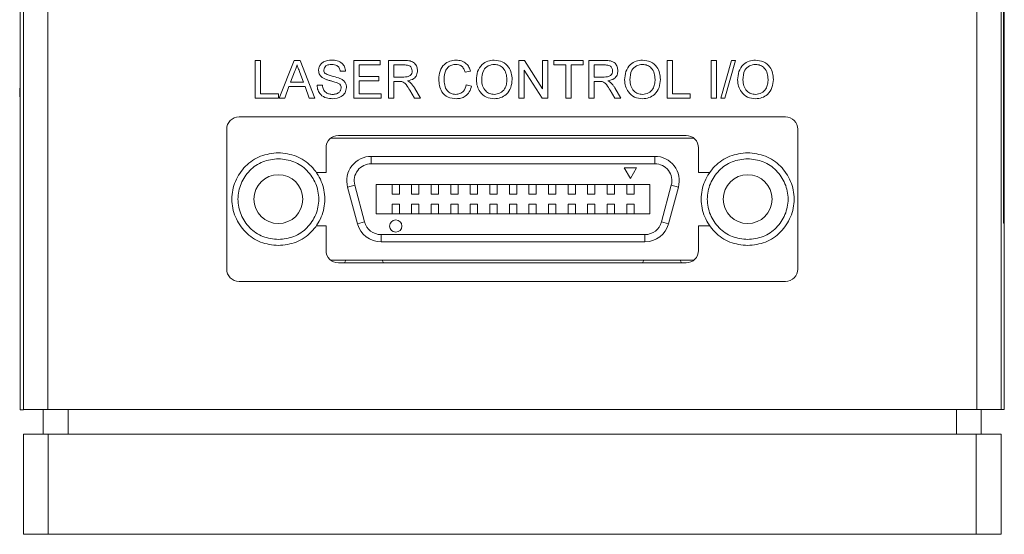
# Paper-space layout 'Sheet1' of a CAD drawing. Header units: millimetres. Extents: x 0 to 432, y 0 to 279.
# Tile 34 of 90: x 259 to 319, y 57 to 88. Entities that reach past the tile are written whole.
import ezdxf

# ---------------------------------------------------------------- set-up
doc = ezdxf.new("R2010")
doc.units = ezdxf.units.MM
doc.header["$LTSCALE"] = 0.5

psp = doc.layouts.new('Sheet1')

# ---------------------------------------------------------------- linework, layer by layer
at = {"color": 7, "linetype": 'Continuous', "lineweight": 15}
for p, q in [((258.717, 110.572), (258.717, 64.243)), ((258.907, 64.247), (258.907, 110.572)), ((260.407, 110.572), (260.407, 64.247)), ((317.407, 64.247), (317.407, 110.572)), ((318.907, 110.572), (318.907, 64.247)), ((319.059, 90.917), (319.059, 75.677)), ((319.098, 75.677), (319.098, 90.917)), ((258.717, 88.161), (258.712, 88.161)), ((258.712, 87.762), (258.717, 87.762)), ((258.717, 87.746), (258.712, 87.746)), ((258.717, 87.674), (258.712, 87.674)), ((258.717, 87.667), (258.712, 87.667)), ((258.717, 87.655), (258.712, 87.655)), ((258.717, 87.643), (258.712, 87.643)), ((258.717, 86.288), (258.712, 86.288)), ((273.133, 85.662), (273.459, 85.662)), ((273.133, 83.351), (273.133, 85.662)), ((273.459, 85.662), (273.459, 83.617)), ((274.595, 83.351), (275.513, 85.662)), ((275.513, 85.662), (275.881, 85.662)), ((275.881, 85.662), (276.798, 83.351)), ((279.179, 85.662), (280.809, 85.662)), ((279.179, 83.351), (279.179, 85.662)), ((279.505, 85.395), (279.505, 84.684)), ((280.809, 85.395), (279.505, 85.395)), ((280.809, 85.662), (280.809, 85.395)), ((281.313, 85.662), (282.315, 85.662)), ((281.313, 83.351), (281.313, 85.662)), ((282.328, 85.395), (281.639, 85.395)), ((281.639, 85.395), (281.639, 84.654)), ((289.314, 85.662), (289.658, 85.662)), ((289.314, 83.351), (289.314, 85.662)), ((289.658, 85.662), (290.766, 83.937)), ((290.766, 85.662), (291.092, 85.662)), ((290.766, 83.937), (290.766, 85.662)), ((291.092, 85.662), (291.092, 83.351)), ((291.448, 85.662), (293.255, 85.662)), ((291.448, 85.395), (291.448, 85.662)), ((292.188, 85.395), (291.448, 85.395)), ((292.188, 83.351), (292.188, 85.395)), ((292.514, 85.395), (292.514, 83.351)), ((293.255, 85.395), (292.514, 85.395)), ((293.255, 85.662), (293.255, 85.395)), ((293.611, 85.662), (294.614, 85.662)), ((293.611, 83.351), (293.611, 85.662)), ((294.626, 85.395), (293.937, 85.395)), ((293.937, 85.395), (293.937, 84.654)), ((298.412, 85.662), (298.738, 85.662)), ((298.412, 83.351), (298.412, 85.662)), ((298.738, 85.662), (298.738, 83.617)), ((301.108, 85.662), (301.434, 85.662)), ((301.108, 83.351), (301.108, 85.662)), ((301.434, 85.662), (301.434, 83.351)), ((301.701, 83.351), (302.353, 85.662)), ((302.598, 85.662), (301.946, 83.351)), ((302.353, 85.662), (302.598, 85.662)), ((275.539, 84.968), (275.302, 84.328)), ((276.091, 84.328), (275.867, 84.936)), ((278.675, 85.01), (278.349, 85.01)), ((279.505, 84.684), (280.72, 84.684)), ((280.72, 84.684), (280.72, 84.417)), ((281.639, 84.654), (282.258, 84.654)), ((286.35, 85.02), (286.024, 84.95)), ((289.64, 85.075), (289.64, 83.351)), ((290.747, 83.351), (289.64, 85.075)), ((293.937, 84.654), (294.556, 84.654)), ((275.204, 84.062), (274.941, 83.351)), ((276.19, 84.062), (275.204, 84.062)), ((275.302, 84.328), (276.091, 84.328)), ((276.453, 83.351), (276.19, 84.062)), ((276.927, 84.151), (277.253, 84.151)), ((279.505, 84.417), (279.505, 83.617)), ((280.72, 84.417), (279.505, 84.417)), ((281.639, 84.388), (281.639, 83.351)), ((281.972, 84.388), (281.639, 84.388)), ((286.084, 84.166), (286.41, 84.09)), ((293.937, 84.388), (293.937, 83.351)), ((294.271, 84.388), (293.937, 84.388)), ((258.678, 83.966), (258.678, 83.447)), ((258.678, 83.966), (258.717, 83.966)), ((273.459, 83.617), (274.556, 83.617)), ((274.556, 83.617), (274.556, 83.351)), ((279.505, 83.617), (280.868, 83.617)), ((280.868, 83.617), (280.868, 83.351)), ((282.906, 83.351), (282.618, 83.839)), ((282.901, 83.989), (283.28, 83.351)), ((295.205, 83.351), (294.917, 83.839)), ((295.199, 83.989), (295.578, 83.351)), ((298.738, 83.617), (299.834, 83.617)), ((299.834, 83.617), (299.834, 83.351)), ((274.556, 83.351), (273.133, 83.351)), ((274.941, 83.351), (274.595, 83.351)), ((276.798, 83.351), (276.453, 83.351)), ((280.868, 83.351), (279.179, 83.351)), ((281.639, 83.351), (281.313, 83.351)), ((283.28, 83.351), (282.906, 83.351)), ((289.64, 83.351), (289.314, 83.351)), ((291.092, 83.351), (290.747, 83.351)), ((292.514, 83.351), (292.188, 83.351)), ((293.937, 83.351), (293.611, 83.351)), ((295.578, 83.351), (295.205, 83.351)), ((299.834, 83.351), (298.412, 83.351)), ((301.434, 83.351), (301.108, 83.351)), ((301.946, 83.351), (301.701, 83.351)), ((305.671, 82.208), (272.143, 82.208)), ((258.712, 81.756), (258.717, 81.756)), ((271.381, 81.446), (271.381, 72.873)), ((299.575, 81.065), (278.239, 81.065)), ((306.433, 72.873), (306.433, 81.446)), ((277.781, 80.912), (300.033, 80.912)), ((277.477, 80.303), (277.477, 78.798)), ((280.254, 79.337), (280.254, 79.787)), ((280.254, 79.787), (297.654, 79.787)), ((297.654, 79.337), (297.654, 79.787)), ((300.337, 78.798), (300.337, 80.303)), ((297.654, 79.337), (280.254, 79.337)), ((277.477, 78.798), (276.887, 78.798)), ((295.779, 79.086), (296.529, 79.086)), ((296.154, 78.437), (295.779, 79.086)), ((296.529, 79.086), (296.154, 78.437)), ((301.02, 78.798), (300.337, 78.798)), ((278.805, 77.899), (279.239, 78.015)), ((279.239, 78.015), (279.842, 75.765)), ((280.554, 78.062), (297.354, 78.062)), ((280.554, 78.062), (280.554, 76.262)), ((281.529, 78.062), (281.529, 77.462)), ((281.979, 78.062), (281.979, 77.462)), ((282.729, 78.062), (282.729, 77.462)), ((283.179, 78.062), (283.179, 77.462)), ((283.929, 78.062), (283.929, 77.462)), ((284.379, 78.062), (284.379, 77.462)), ((285.129, 78.062), (285.129, 77.462)), ((285.579, 78.062), (285.579, 77.462)), ((286.329, 78.062), (286.329, 77.462)), ((286.779, 78.062), (286.779, 77.462)), ((287.529, 78.062), (287.529, 77.462)), ((287.979, 78.062), (287.979, 77.462)), ((288.729, 78.062), (288.729, 77.462)), ((289.179, 78.062), (289.179, 77.462)), ((289.929, 78.062), (289.929, 77.462)), ((290.379, 78.062), (290.379, 77.462)), ((291.129, 78.062), (291.129, 77.462)), ((291.579, 78.062), (291.579, 77.462)), ((292.329, 78.062), (292.329, 77.462)), ((292.779, 78.062), (292.779, 77.462)), ((293.529, 78.062), (293.529, 77.462)), ((293.979, 78.062), (293.979, 77.462)), ((294.729, 77.462), (294.729, 78.062)), ((295.179, 78.062), (295.179, 77.462)), ((295.929, 78.062), (295.929, 77.462)), ((296.379, 78.062), (296.379, 77.462)), ((297.354, 76.262), (297.354, 78.062)), ((298.065, 75.765), (298.668, 78.015)), ((298.668, 78.015), (299.102, 77.899)), ((279.408, 75.649), (278.805, 77.899)), ((281.529, 77.462), (281.979, 77.462)), ((282.729, 77.462), (283.179, 77.462)), ((283.929, 77.462), (284.379, 77.462)), ((285.129, 77.462), (285.579, 77.462)), ((286.329, 77.462), (286.779, 77.462)), ((287.529, 77.462), (287.979, 77.462)), ((288.729, 77.462), (289.179, 77.462)), ((289.929, 77.462), (290.379, 77.462)), ((291.129, 77.462), (291.579, 77.462)), ((292.329, 77.462), (292.779, 77.462)), ((293.529, 77.462), (293.979, 77.462)), ((294.729, 77.462), (295.179, 77.462)), ((295.929, 77.462), (296.379, 77.462)), ((299.102, 77.899), (298.5, 75.649)), ((281.529, 76.262), (281.529, 76.862)), ((281.979, 76.862), (281.529, 76.862)), ((281.979, 76.262), (281.979, 76.862)), ((282.729, 76.262), (282.729, 76.862)), ((283.179, 76.862), (282.729, 76.862)), ((283.179, 76.262), (283.179, 76.862)), ((283.929, 76.262), (283.929, 76.862)), ((284.379, 76.862), (283.929, 76.862)), ((284.379, 76.262), (284.379, 76.862)), ((285.579, 76.862), (285.129, 76.862)), ((285.129, 76.262), (285.129, 76.862)), ((285.579, 76.262), (285.579, 76.862)), ((286.329, 76.262), (286.329, 76.862)), ((286.779, 76.862), (286.329, 76.862)), ((286.779, 76.262), (286.779, 76.862)), ((287.529, 76.262), (287.529, 76.862)), ((287.979, 76.862), (287.529, 76.862)), ((287.979, 76.262), (287.979, 76.862)), ((289.179, 76.862), (288.729, 76.862)), ((288.729, 76.262), (288.729, 76.862)), ((289.179, 76.262), (289.179, 76.862)), ((289.929, 76.262), (289.929, 76.862)), ((290.379, 76.862), (289.929, 76.862)), ((290.379, 76.262), (290.379, 76.862)), ((291.579, 76.862), (291.129, 76.862)), ((291.129, 76.262), (291.129, 76.862)), ((291.579, 76.262), (291.579, 76.862)), ((292.329, 76.262), (292.329, 76.862)), ((292.779, 76.862), (292.329, 76.862)), ((292.779, 76.262), (292.779, 76.862)), ((293.979, 76.862), (293.529, 76.862)), ((293.529, 76.262), (293.529, 76.862)), ((293.979, 76.262), (293.979, 76.862)), ((295.179, 76.862), (294.729, 76.862)), ((294.729, 76.262), (294.729, 76.862)), ((295.179, 76.262), (295.179, 76.862)), ((296.379, 76.862), (295.929, 76.862)), ((295.929, 76.262), (295.929, 76.862)), ((296.379, 76.262), (296.379, 76.862)), ((297.354, 76.262), (280.554, 76.262)), ((279.408, 75.649), (279.842, 75.765)), ((298.065, 75.765), (298.5, 75.649)), ((319.059, 75.677), (319.098, 75.677)), ((319.098, 75.677), (319.098, 64.247)), ((276.884, 75.521), (277.477, 75.521)), ((277.477, 75.521), (277.477, 74.016)), ((280.856, 74.987), (297.051, 74.987)), ((280.856, 74.537), (280.856, 74.987)), ((297.051, 74.537), (297.051, 74.987)), ((300.337, 74.016), (300.337, 75.521)), ((300.337, 75.521), (301.023, 75.521)), ((297.051, 74.537), (280.856, 74.537)), ((277.775, 73.412), (300.039, 73.412)), ((278.239, 73.254), (299.575, 73.254)), ((281.003, 73.254), (280.917, 73.412)), ((299.291, 73.254), (299.205, 73.412)), ((319.102, 73.088), (319.098, 73.088)), ((272.143, 72.111), (305.671, 72.111)), ((258.907, 64.243), (258.717, 64.243)), ((258.907, 64.247), (258.907, 64.243)), ((260.407, 64.247), (258.907, 64.247)), ((260.126, 62.747), (260.126, 64.247)), ((260.407, 64.247), (317.407, 64.247)), ((261.65, 64.247), (261.65, 62.747)), ((316.164, 62.747), (316.164, 64.247)), ((318.907, 64.247), (317.407, 64.247)), ((317.688, 64.247), (317.688, 62.747)), ((319.098, 64.247), (318.907, 64.247)), ((258.907, 56.598), (258.907, 62.747)), ((258.907, 62.747), (260.431, 62.747)), ((260.431, 62.747), (260.431, 56.598)), ((260.431, 62.747), (317.383, 62.747)), ((317.383, 56.598), (317.383, 62.747)), ((317.383, 62.747), (318.907, 62.747)), ((318.907, 62.747), (318.907, 56.598)), ((260.431, 56.598), (258.907, 56.598)), ((317.383, 56.598), (260.431, 56.598)), ((318.907, 56.598), (317.383, 56.598))]:
    psp.add_line(p, q, dxfattribs=at)
at = {"color": 7, "linetype": 'Continuous', "lineweight": 15, "flags": 128}
for points in [[(278.702, 73.412), (278.654, 73.33), (278.616, 73.254)], [(296.99, 73.412), (296.942, 73.33), (296.904, 73.254)]]:
    psp.add_lwpolyline(points, dxfattribs=at)
at = {"color": 7, "linetype": 'Continuous', "lineweight": 15}
for centre, radius in [((274.554, 77.162), 1.5), ((303.354, 77.162), 1.5), ((281.754, 75.512), 0.375)]:
    psp.add_circle(centre, radius, dxfattribs=at)
for centre, radius, start, end in [((272.143, 81.446), 0.762, 90, 180), ((305.671, 81.446), 0.762, 0, 90), ((278.239, 80.303), 0.762, 90, 180), ((299.575, 80.303), 0.762, 0, 90), ((280.254, 78.287), 1.5, 90, 195), ((297.654, 78.287), 1.5, 345, 90), ((280.254, 78.287), 1.05, 90, 195), ((297.654, 78.287), 1.05, 345, 90), ((280.856, 76.037), 1.5, 195, 270), ((280.856, 76.037), 1.05, 195, 270), ((297.051, 76.037), 1.05, 270, 345), ((297.051, 76.037), 1.5, 270, 345), ((278.239, 74.016), 0.762, 180, 270), ((299.575, 74.016), 0.762, 270, 0), ((272.143, 72.873), 0.762, 180, 270), ((305.671, 72.873), 0.762, 270, 0)]:
    psp.add_arc(centre, radius, start, end, dxfattribs=at)
for points, knots in [([(275.697, 85.395), (275.675, 85.313), (275.635, 85.165), (275.568, 85.029), (275.539, 84.968)], [0, 0, 0, 0, 0.559915, 1, 1, 1, 1]), ([(275.867, 84.936), (275.835, 85.022), (275.778, 85.175), (275.722, 85.328), (275.697, 85.395)], [0, 0, 0, 0, 0.560002, 1, 1, 1, 1]), ([(277.016, 85.059), (277.023, 85.13), (277.039, 85.272), (277.154, 85.459), (277.404, 85.652), (277.648, 85.675), (277.818, 85.692)], [0, 0, 0, 0, 0.187029, 0.374124, 0.56114, 1, 1, 1, 1]), ([(277.831, 85.425), (277.768, 85.423), (277.643, 85.418), (277.476, 85.353), (277.362, 85.228), (277.348, 85.129), (277.342, 85.08)], [0, 0, 0, 0, 0.28129, 0.56082, 0.78068, 1, 1, 1, 1]), ([(277.818, 85.692), (277.933, 85.684), (278.161, 85.67), (278.457, 85.525), (278.638, 85.279), (278.663, 85.1), (278.675, 85.01)], [0, 0, 0, 0, 0.280797, 0.560151, 0.779877, 1, 1, 1, 1]), ([(278.349, 85.01), (278.337, 85.079), (278.312, 85.217), (278.125, 85.406), (277.943, 85.418), (277.831, 85.425)], [0, 0, 0, 0, 0.281097, 0.560287, 1, 1, 1, 1]), ([(282.315, 85.662), (282.422, 85.661), (282.634, 85.659), (282.918, 85.533), (283.065, 85.289), (283.082, 85.122), (283.091, 85.039)], [0, 0, 0, 0, 0.281671, 0.559202, 0.779411, 1, 1, 1, 1]), ([(282.765, 85.032), (282.758, 85.092), (282.744, 85.213), (282.583, 85.38), (282.424, 85.389), (282.328, 85.395)], [0, 0, 0, 0, 0.280406, 0.559981, 1, 1, 1, 1]), ([(284.395, 84.523), (284.407, 84.69), (284.432, 85.023), (284.689, 85.432), (285.068, 85.655), (285.329, 85.68), (285.46, 85.692)], [0, 0, 0, 0, 0.280492, 0.55957, 0.779615, 1, 1, 1, 1]), ([(285.444, 85.425), (285.362, 85.419), (285.199, 85.408), (284.981, 85.284), (284.756, 85), (284.735, 84.721), (284.721, 84.525)], [0, 0, 0, 0, 0.1872234, 0.3739058, 0.5607363, 1, 1, 1, 1]), ([(286.024, 84.95), (285.999, 85.022), (285.948, 85.165), (285.805, 85.33), (285.623, 85.414), (285.504, 85.421), (285.444, 85.425)], [0, 0, 0, 0, 0.280553, 0.559739, 0.779654, 1, 1, 1, 1]), ([(285.46, 85.692), (285.573, 85.683), (285.799, 85.667), (286.077, 85.499), (286.262, 85.271), (286.321, 85.104), (286.35, 85.02)], [0, 0, 0, 0, 0.280081, 0.559449, 0.779549, 1, 1, 1, 1]), ([(286.706, 84.476), (286.717, 84.649), (286.74, 84.995), (287.01, 85.415), (287.396, 85.659), (287.668, 85.681), (287.804, 85.692)], [0, 0, 0, 0, 0.28057, 0.559575, 0.779561, 1, 1, 1, 1]), ([(287.806, 85.425), (287.676, 85.408), (287.417, 85.373), (287.061, 85.023), (287.043, 84.681), (287.032, 84.472)], [0, 0, 0, 0, 0.280128, 0.559653, 1, 1, 1, 1]), ([(287.804, 85.692), (287.974, 85.672), (288.314, 85.632), (288.688, 85.305), (288.872, 84.903), (288.89, 84.636), (288.899, 84.503)], [0, 0, 0, 0, 0.279564, 0.558584, 0.779087, 1, 1, 1, 1]), ([(288.573, 84.505), (288.565, 84.631), (288.549, 84.883), (288.376, 85.201), (288.103, 85.394), (287.905, 85.415), (287.806, 85.425)], [0, 0, 0, 0, 0.280797, 0.560068, 0.779984, 1, 1, 1, 1]), ([(294.614, 85.662), (294.72, 85.661), (294.932, 85.659), (295.217, 85.533), (295.364, 85.289), (295.381, 85.122), (295.389, 85.039)], [0, 0, 0, 0, 0.281671, 0.559202, 0.779411, 1, 1, 1, 1]), ([(295.063, 85.032), (295.056, 85.092), (295.042, 85.213), (294.881, 85.38), (294.723, 85.389), (294.626, 85.395)], [0, 0, 0, 0, 0.2804059, 0.5599807, 1, 1, 1, 1]), ([(295.804, 84.476), (295.815, 84.649), (295.838, 84.995), (296.108, 85.415), (296.494, 85.659), (296.766, 85.681), (296.902, 85.692)], [0, 0, 0, 0, 0.28057, 0.559575, 0.779561, 1, 1, 1, 1]), ([(296.904, 85.425), (296.774, 85.408), (296.514, 85.373), (296.158, 85.023), (296.141, 84.681), (296.13, 84.472)], [0, 0, 0, 0, 0.2801277, 0.5596529, 1, 1, 1, 1]), ([(296.902, 85.692), (297.072, 85.672), (297.412, 85.632), (297.786, 85.305), (297.97, 84.903), (297.988, 84.636), (297.997, 84.503)], [0, 0, 0, 0, 0.279564, 0.558584, 0.779087, 1, 1, 1, 1]), ([(297.671, 84.505), (297.663, 84.631), (297.647, 84.883), (297.474, 85.201), (297.201, 85.394), (297.003, 85.415), (296.904, 85.425)], [0, 0, 0, 0, 0.280797, 0.560068, 0.779984, 1, 1, 1, 1]), ([(302.738, 84.476), (302.75, 84.649), (302.772, 84.995), (303.042, 85.415), (303.428, 85.659), (303.7, 85.681), (303.836, 85.692)], [0, 0, 0, 0, 0.28057, 0.559575, 0.779561, 1, 1, 1, 1]), ([(303.838, 85.425), (303.708, 85.408), (303.449, 85.373), (303.093, 85.023), (303.075, 84.681), (303.064, 84.472)], [0, 0, 0, 0, 0.280128, 0.559653, 1, 1, 1, 1]), ([(303.836, 85.692), (304.006, 85.672), (304.346, 85.632), (304.72, 85.305), (304.904, 84.903), (304.922, 84.636), (304.931, 84.503)], [0, 0, 0, 0, 0.279564, 0.558584, 0.779087, 1, 1, 1, 1]), ([(304.605, 84.505), (304.597, 84.631), (304.582, 84.883), (304.409, 85.201), (304.135, 85.394), (303.937, 85.415), (303.838, 85.425)], [0, 0, 0, 0, 0.2807967, 0.5600682, 0.779984, 1, 1, 1, 1]), ([(277.357, 84.559), (277.305, 84.589), (277.201, 84.647), (277.052, 84.81), (277.03, 84.964), (277.016, 85.059)], [0, 0, 0, 0, 0.281445, 0.562273, 1, 1, 1, 1]), ([(277.342, 85.08), (277.346, 85.037), (277.353, 84.96), (277.402, 84.902), (277.424, 84.876)], [0, 0, 0, 0, 0.5596169, 1, 1, 1, 1]), ([(277.424, 84.876), (277.504, 84.834), (277.663, 84.749), (277.981, 84.686), (278.2, 84.611), (278.333, 84.566)], [0, 0, 0, 0, 0.278733, 0.559363, 1, 1, 1, 1]), ([(282.258, 84.654), (282.325, 84.656), (282.459, 84.658), (282.644, 84.723), (282.747, 84.874), (282.759, 84.979), (282.765, 85.032)], [0, 0, 0, 0, 0.2815626, 0.5602379, 0.7798719, 1, 1, 1, 1]), ([(283.091, 85.039), (283.081, 84.949), (283.062, 84.768), (282.849, 84.502), (282.618, 84.449), (282.478, 84.417)], [0, 0, 0, 0, 0.280517, 0.560502, 1, 1, 1, 1]), ([(294.556, 84.654), (294.623, 84.656), (294.757, 84.658), (294.942, 84.723), (295.045, 84.874), (295.057, 84.979), (295.063, 85.032)], [0, 0, 0, 0, 0.281563, 0.560238, 0.779872, 1, 1, 1, 1]), ([(295.389, 85.039), (295.379, 84.949), (295.36, 84.768), (295.147, 84.502), (294.917, 84.449), (294.776, 84.417)], [0, 0, 0, 0, 0.280517, 0.560502, 1, 1, 1, 1]), ([(277.895, 83.321), (277.76, 83.328), (277.492, 83.341), (277.153, 83.535), (276.963, 83.835), (276.939, 84.045), (276.927, 84.151)], [0, 0, 0, 0, 0.2808135, 0.5595629, 0.7796198, 1, 1, 1, 1]), ([(277.253, 84.151), (277.266, 84.062), (277.292, 83.887), (277.463, 83.695), (277.673, 83.602), (277.811, 83.592), (277.881, 83.588)], [0, 0, 0, 0, 0.280632, 0.558674, 0.779197, 1, 1, 1, 1]), ([(278.162, 84.303), (278.071, 84.332), (277.92, 84.381), (277.707, 84.434), (277.528, 84.486), (277.414, 84.535), (277.357, 84.559)], [0, 0, 0, 0, 0.339939, 0.560025, 0.780082, 1, 1, 1, 1]), ([(277.881, 83.588), (277.95, 83.592), (278.088, 83.601), (278.267, 83.686), (278.385, 83.828), (278.401, 83.937), (278.408, 83.991)], [0, 0, 0, 0, 0.280917, 0.560813, 0.780502, 1, 1, 1, 1]), ([(278.734, 84.007), (278.716, 83.894), (278.679, 83.669), (278.365, 83.375), (278.073, 83.341), (277.895, 83.321)], [0, 0, 0, 0, 0.279942, 0.56008, 1, 1, 1, 1]), ([(278.408, 83.991), (278.405, 84.031), (278.397, 84.11), (278.312, 84.232), (278.219, 84.276), (278.162, 84.303)], [0, 0, 0, 0, 0.280089, 0.55997, 1, 1, 1, 1]), ([(278.333, 84.566), (278.395, 84.535), (278.517, 84.473), (278.649, 84.331), (278.723, 84.168), (278.731, 84.06), (278.734, 84.007)], [0, 0, 0, 0, 0.2803713, 0.5599089, 0.7798589, 1, 1, 1, 1]), ([(282.133, 84.377), (282.103, 84.381), (282.05, 84.388), (281.996, 84.388), (281.972, 84.388)], [0, 0, 0, 0, 0.559853, 1, 1, 1, 1]), ([(282.618, 83.839), (282.547, 83.957), (282.448, 84.121), (282.287, 84.317), (282.184, 84.357), (282.133, 84.377)], [0, 0, 0, 0, 0.56088, 0.780729, 1, 1, 1, 1]), ([(282.478, 84.417), (282.513, 84.4), (282.577, 84.368), (282.633, 84.323), (282.657, 84.303)], [0, 0, 0, 0, 0.56012, 1, 1, 1, 1]), ([(282.657, 84.303), (282.709, 84.249), (282.801, 84.153), (282.87, 84.039), (282.901, 83.989)], [0, 0, 0, 0, 0.559794, 1, 1, 1, 1]), ([(285.466, 83.321), (285.293, 83.334), (284.947, 83.359), (284.582, 83.71), (284.423, 84.122), (284.404, 84.39), (284.395, 84.523)], [0, 0, 0, 0, 0.279955, 0.558088, 0.778912, 1, 1, 1, 1]), ([(284.721, 84.525), (284.727, 84.401), (284.74, 84.153), (284.875, 83.821), (285.143, 83.622), (285.338, 83.599), (285.435, 83.588)], [0, 0, 0, 0, 0.281245, 0.5607156, 0.780138, 1, 1, 1, 1]), ([(285.435, 83.588), (285.524, 83.596), (285.702, 83.613), (285.972, 83.81), (286.041, 84.031), (286.084, 84.166)], [0, 0, 0, 0, 0.280711, 0.560905, 1, 1, 1, 1]), ([(286.41, 84.09), (286.371, 83.972), (286.295, 83.736), (286.051, 83.478), (285.758, 83.34), (285.563, 83.327), (285.466, 83.321)], [0, 0, 0, 0, 0.280256, 0.559546, 0.779589, 1, 1, 1, 1]), ([(287.802, 83.321), (287.635, 83.34), (287.302, 83.378), (286.932, 83.694), (286.74, 84.084), (286.717, 84.345), (286.706, 84.476)], [0, 0, 0, 0, 0.2796, 0.558765, 0.77931, 1, 1, 1, 1]), ([(287.032, 84.472), (287.04, 84.348), (287.056, 84.102), (287.242, 83.8), (287.51, 83.615), (287.704, 83.597), (287.801, 83.588)], [0, 0, 0, 0, 0.280657, 0.559885, 0.779849, 1, 1, 1, 1]), ([(287.801, 83.588), (287.928, 83.604), (288.181, 83.636), (288.444, 83.901), (288.559, 84.207), (288.568, 84.406), (288.573, 84.505)], [0, 0, 0, 0, 0.2791, 0.558192, 0.778806, 1, 1, 1, 1]), ([(288.899, 84.503), (288.884, 84.333), (288.855, 83.995), (288.586, 83.584), (288.201, 83.36), (287.935, 83.334), (287.802, 83.321)], [0, 0, 0, 0, 0.280353, 0.559502, 0.779635, 1, 1, 1, 1]), ([(294.431, 84.377), (294.401, 84.381), (294.348, 84.388), (294.294, 84.388), (294.271, 84.388)], [0, 0, 0, 0, 0.5598527, 1, 1, 1, 1]), ([(294.917, 83.839), (294.845, 83.957), (294.746, 84.121), (294.585, 84.317), (294.483, 84.357), (294.431, 84.377)], [0, 0, 0, 0, 0.56088, 0.780729, 1, 1, 1, 1]), ([(294.776, 84.417), (294.812, 84.4), (294.876, 84.368), (294.931, 84.323), (294.956, 84.303)], [0, 0, 0, 0, 0.56012, 1, 1, 1, 1]), ([(294.956, 84.303), (295.007, 84.249), (295.099, 84.153), (295.169, 84.039), (295.199, 83.989)], [0, 0, 0, 0, 0.559794, 1, 1, 1, 1]), ([(296.9, 83.321), (296.733, 83.34), (296.399, 83.378), (296.03, 83.694), (295.838, 84.084), (295.815, 84.345), (295.804, 84.476)], [0, 0, 0, 0, 0.2796, 0.558765, 0.77931, 1, 1, 1, 1]), ([(296.13, 84.472), (296.138, 84.348), (296.153, 84.102), (296.34, 83.8), (296.608, 83.615), (296.802, 83.597), (296.899, 83.588)], [0, 0, 0, 0, 0.280657, 0.559885, 0.779849, 1, 1, 1, 1]), ([(296.899, 83.588), (297.026, 83.604), (297.279, 83.636), (297.542, 83.901), (297.657, 84.207), (297.666, 84.406), (297.671, 84.505)], [0, 0, 0, 0, 0.2791, 0.558192, 0.778806, 1, 1, 1, 1]), ([(297.997, 84.503), (297.982, 84.333), (297.953, 83.995), (297.684, 83.584), (297.299, 83.36), (297.033, 83.334), (296.9, 83.321)], [0, 0, 0, 0, 0.280353, 0.559502, 0.779635, 1, 1, 1, 1]), ([(303.835, 83.321), (303.668, 83.34), (303.334, 83.378), (302.964, 83.694), (302.773, 84.084), (302.75, 84.345), (302.738, 84.476)], [0, 0, 0, 0, 0.2796, 0.5587653, 0.7793103, 1, 1, 1, 1]), ([(303.064, 84.472), (303.072, 84.348), (303.088, 84.102), (303.274, 83.8), (303.542, 83.615), (303.736, 83.597), (303.833, 83.588)], [0, 0, 0, 0, 0.280657, 0.559885, 0.779849, 1, 1, 1, 1]), ([(303.833, 83.588), (303.96, 83.604), (304.214, 83.636), (304.476, 83.901), (304.591, 84.207), (304.601, 84.406), (304.605, 84.505)], [0, 0, 0, 0, 0.2791, 0.558192, 0.778806, 1, 1, 1, 1]), ([(304.931, 84.503), (304.917, 84.333), (304.887, 83.995), (304.618, 83.584), (304.233, 83.36), (303.968, 83.334), (303.835, 83.321)], [0, 0, 0, 0, 0.280353, 0.559502, 0.779635, 1, 1, 1, 1])]:
    psp.add_open_spline(points, degree=3, knots=knots, dxfattribs=at)
for points in [[(274.554, 74.312), (274.181, 74.355), (273.434, 74.44), (272.486, 75.099), (271.852, 76.041), (271.629, 77.162), (271.852, 78.282), (272.486, 79.224), (273.434, 79.883), (274.181, 79.969), (274.554, 80.012)], [(274.554, 80.012), (274.927, 79.969), (275.673, 79.883), (276.621, 79.224), (277.255, 78.282), (277.478, 77.162), (277.255, 76.041), (276.621, 75.099), (275.673, 74.44), (274.927, 74.355), (274.554, 74.312)], [(303.354, 74.312), (302.981, 74.355), (302.234, 74.44), (301.286, 75.099), (300.652, 76.041), (300.429, 77.162), (300.652, 78.282), (301.286, 79.224), (302.234, 79.883), (302.981, 79.969), (303.354, 80.012)], [(303.354, 80.012), (303.727, 79.969), (304.473, 79.883), (305.421, 79.224), (306.055, 78.282), (306.278, 77.162), (306.055, 76.041), (305.421, 75.099), (304.473, 74.44), (303.727, 74.355), (303.354, 74.312)], [(274.554, 74.683), (274.229, 74.72), (273.58, 74.795), (272.755, 75.368), (272.204, 76.187), (272.01, 77.162), (272.204, 78.136), (272.755, 78.955), (273.58, 79.529), (274.229, 79.603), (274.554, 79.64)], [(274.554, 79.64), (274.878, 79.603), (275.527, 79.529), (276.352, 78.955), (276.903, 78.136), (277.097, 77.162), (276.903, 76.187), (276.352, 75.368), (275.527, 74.795), (274.878, 74.72), (274.554, 74.683)], [(303.354, 74.683), (303.029, 74.72), (302.38, 74.795), (301.555, 75.368), (301.004, 76.187), (300.81, 77.162), (301.004, 78.136), (301.555, 78.955), (302.38, 79.529), (303.029, 79.603), (303.354, 79.64)], [(303.354, 79.64), (303.678, 79.603), (304.327, 79.529), (305.152, 78.955), (305.703, 78.136), (305.897, 77.162), (305.703, 76.187), (305.152, 75.368), (304.327, 74.795), (303.678, 74.72), (303.354, 74.683)]]:
    psp.add_open_spline(points, degree=3, dxfattribs=at)

doc.saveas('drawing.dxf')
